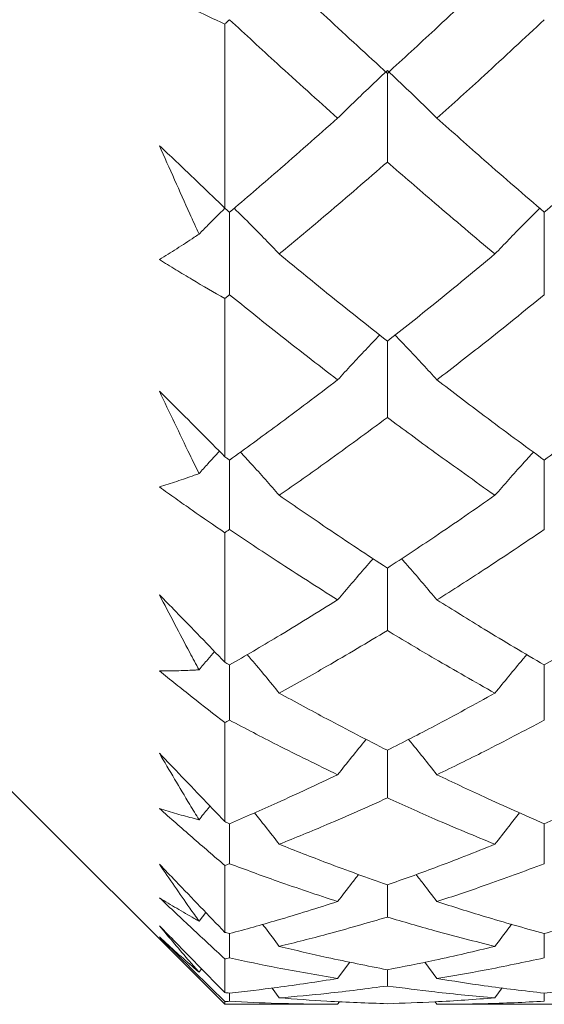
# Model space of a CAD drawing. Header units: inches. Extents: x 1 to 19.9, y 2.6 to 16.1.
# Tile 3 of 70: x 4.466 to 4.587, y 8.812 to 9.038. Entities that reach past the tile are written whole.
import ezdxf

# ---------------------------------------------------------------- set-up
doc = ezdxf.new("R2010")
doc.units = ezdxf.units.IN
doc.header["$MEASUREMENT"] = 0

msp = doc.modelspace()

# ---------------------------------------------------------------- linework, layer by layer
at = {"color": 7, "linetype": 'Continuous', "lineweight": 15}
for p, q in [((4.51334, 8.99469), (4.51334, 9.03693)), ((4.5506, 9.02562), (4.5506, 9.00529)), ((4.51443, 8.99377), (4.51443, 8.97484)), ((4.58657, 8.99377), (4.58657, 8.97484)), ((4.51334, 8.93769), (4.51334, 8.97396)), ((4.5506, 8.96416), (4.5506, 8.9467)), ((4.38834, 8.93708), (4.51334, 8.81207)), ((4.51443, 8.93691), (4.51443, 8.92099)), ((4.58657, 8.93691), (4.58657, 8.92099)), ((4.51334, 8.89054), (4.51334, 8.92026)), ((4.5506, 8.91213), (4.5506, 8.89782)), ((4.51443, 8.88991), (4.51443, 8.87726)), ((4.58657, 8.88991), (4.58657, 8.87726)), ((4.51334, 8.85398), (4.51334, 8.87669)), ((4.5506, 8.87035), (4.5506, 8.85941)), ((4.51443, 8.85351), (4.51443, 8.84433)), ((4.58657, 8.85351), (4.58657, 8.84433)), ((4.51334, 8.82858), (4.51334, 8.84392)), ((4.5506, 8.83947), (4.5506, 8.83209)), ((4.50743, 8.83117), (4.50897, 8.83316)), ((4.51443, 8.82829), (4.51443, 8.82272)), ((4.58657, 8.82829), (4.58657, 8.82272)), ((4.51334, 8.81475), (4.51334, 8.82249)), ((4.50743, 8.81946), (4.50801, 8.82022)), ((4.53921, 8.81799), (4.54203, 8.82175)), ((4.5506, 8.82), (4.5506, 8.81627)), ((4.56197, 8.81799), (4.55918, 8.82173)), ((4.52584, 8.81355), (4.52417, 8.8158)), ((4.57526, 8.81355), (4.57695, 8.81583)), ((4.51443, 8.81463), (4.51443, 8.81277)), ((4.58657, 8.81463), (4.58657, 8.81277)), ((4.51334, 8.81207), (4.51334, 8.81271)), ((4.51334, 8.81207), (4.53921, 8.81207)), ((4.53921, 8.81207), (4.53966, 8.81268)), ((4.56197, 8.81207), (4.56155, 8.81264)), ((4.56197, 8.81207), (4.61102, 8.81207))]:
    msp.add_line(p, q, dxfattribs=at)
for points, knots in [([(4.5506, 9.02562), (4.54598, 9.02986), (4.53774, 9.03743), (4.52948, 9.04523), (4.52584, 9.04866)], [0, 0, 0, 0, 0.559703, 1, 1, 1, 1]), ([(4.57526, 9.04866), (4.57067, 9.0443), (4.56246, 9.0365), (4.55423, 9.02895), (4.5506, 9.02562)], [0, 0, 0, 0, 0.559504, 1, 1, 1, 1]), ([(4.51334, 9.03693), (4.51085, 9.03809), (4.50711, 9.03982), (4.50211, 9.04228), (4.4996, 9.04355), (4.49834, 9.04418)], [0, 0, 0, 0, 0.49985, 0.749906, 1, 1, 1, 1]), ([(4.51443, 9.03794), (4.51423, 9.03775), (4.51386, 9.03741), (4.5135, 9.03708), (4.51334, 9.03693)], [0, 0, 0, 0, 0.559995, 1, 1, 1, 1]), ([(4.53921, 9.01535), (4.53459, 9.0195), (4.52633, 9.02691), (4.51807, 9.03457), (4.51443, 9.03794)], [0, 0, 0, 0, 0.559794, 1, 1, 1, 1]), ([(4.58657, 9.03794), (4.58199, 9.03366), (4.5738, 9.026), (4.56559, 9.01861), (4.56197, 9.01535)], [0, 0, 0, 0, 0.559413, 1, 1, 1, 1]), ([(4.53921, 9.01535), (4.54028, 9.01639), (4.5424, 9.01848), (4.54618, 9.02214), (4.54894, 9.02472), (4.5506, 9.02628)], [0, 0, 0, 0, 0.284297, 0.568594, 1, 1, 1, 1]), ([(4.56197, 9.01535), (4.56091, 9.01639), (4.55879, 9.01849), (4.55501, 9.02214), (4.55226, 9.02473), (4.5506, 9.02628)], [0, 0, 0, 0, 0.284475, 0.568949, 1, 1, 1, 1]), ([(4.53921, 9.01535), (4.53459, 9.01125), (4.52633, 9.00393), (4.51807, 8.99688), (4.51443, 8.99377)], [0, 0, 0, 0, 0.559794, 1, 1, 1, 1]), ([(4.58657, 8.99377), (4.58199, 8.99773), (4.5738, 9.0048), (4.56559, 9.01212), (4.56197, 9.01535)], [0, 0, 0, 0, 0.559413, 1, 1, 1, 1]), ([(4.61102, 9.01535), (4.60647, 9.01125), (4.59834, 9.00393), (4.59017, 8.99688), (4.58657, 8.99377)], [0, 0, 0, 0, 0.559215, 1, 1, 1, 1]), ([(4.49834, 9.00904), (4.4996, 9.00786), (4.50273, 9.00492), (4.50774, 9.00015), (4.51147, 8.99651), (4.51334, 8.99469)], [0, 0, 0, 0, 0.249909, 0.624893, 1, 1, 1, 1]), ([(4.50743, 8.98875), (4.50673, 8.9903), (4.50369, 8.99703), (4.50067, 9.00382), (4.49834, 9.00904)], [0, 0, 0, 0, 0.231715, 1, 1, 1, 1]), ([(4.5506, 9.00529), (4.54598, 9.00128), (4.53774, 8.99412), (4.52948, 8.98723), (4.52584, 8.98419)], [0, 0, 0, 0, 0.559703, 1, 1, 1, 1]), ([(4.57526, 8.98419), (4.57067, 8.98806), (4.56246, 8.99497), (4.55423, 9.00213), (4.5506, 9.00529)], [0, 0, 0, 0, 0.559504, 1, 1, 1, 1]), ([(4.50743, 8.98875), (4.5081, 8.98943), (4.51006, 8.99142), (4.51205, 8.99339), (4.51336, 8.99468)], [0, 0, 0, 0, 0.342148, 1, 1, 1, 1]), ([(4.51443, 8.99377), (4.51423, 8.99394), (4.51386, 8.99425), (4.5135, 8.99456), (4.51334, 8.99469)], [0, 0, 0, 0, 0.559995, 1, 1, 1, 1]), ([(4.52584, 8.98419), (4.52478, 8.98529), (4.52265, 8.9875), (4.51921, 8.99101), (4.5168, 8.99339), (4.51549, 8.99469)], [0, 0, 0, 0, 0.312973, 0.625947, 1, 1, 1, 1]), ([(4.57526, 8.98419), (4.57632, 8.9853), (4.57844, 8.98751), (4.58185, 8.99102), (4.58423, 8.9934), (4.58552, 8.99469)], [0, 0, 0, 0, 0.313985, 0.627969, 1, 1, 1, 1]), ([(4.49834, 8.9829), (4.49968, 8.98373), (4.50234, 8.98538), (4.50537, 8.98736), (4.50707, 8.9885), (4.50743, 8.98875)], [0, 0, 0, 0, 0.440572, 0.881144, 1, 1, 1, 1]), ([(4.51334, 8.97396), (4.51085, 8.9754), (4.50711, 8.97757), (4.50211, 8.98058), (4.4996, 8.98213), (4.49834, 8.9829)], [0, 0, 0, 0, 0.49985, 0.749906, 1, 1, 1, 1]), ([(4.5506, 8.96416), (4.54598, 8.96783), (4.53774, 8.97437), (4.52948, 8.98119), (4.52584, 8.98419)], [0, 0, 0, 0, 0.559703, 1, 1, 1, 1]), ([(4.57526, 8.98419), (4.57067, 8.98038), (4.56246, 8.97357), (4.55423, 8.96704), (4.5506, 8.96416)], [0, 0, 0, 0, 0.559504, 1, 1, 1, 1]), ([(4.51443, 8.97484), (4.51423, 8.97467), (4.51386, 8.97438), (4.5135, 8.97409), (4.51334, 8.97396)], [0, 0, 0, 0, 0.5599954, 1, 1, 1, 1]), ([(4.53921, 8.95531), (4.53459, 8.95888), (4.52633, 8.96526), (4.51807, 8.97191), (4.51443, 8.97484)], [0, 0, 0, 0, 0.559794, 1, 1, 1, 1]), ([(4.58657, 8.97484), (4.58199, 8.97112), (4.5738, 8.96447), (4.56559, 8.95811), (4.56197, 8.95531)], [0, 0, 0, 0, 0.559413, 1, 1, 1, 1]), ([(4.53921, 8.95531), (4.54028, 8.95647), (4.5424, 8.95879), (4.5456, 8.96222), (4.54776, 8.96447), (4.54882, 8.96558)], [0, 0, 0, 0, 0.336257, 0.672514, 1, 1, 1, 1]), ([(4.56197, 8.95531), (4.56091, 8.95647), (4.55879, 8.9588), (4.55559, 8.96222), (4.55344, 8.96447), (4.55238, 8.96558)], [0, 0, 0, 0, 0.336547, 0.673094, 1, 1, 1, 1]), ([(4.53921, 8.95531), (4.53459, 8.9518), (4.52633, 8.94553), (4.51807, 8.93955), (4.51443, 8.93691)], [0, 0, 0, 0, 0.559794, 1, 1, 1, 1]), ([(4.58657, 8.93691), (4.58199, 8.94027), (4.5738, 8.94627), (4.56559, 8.95255), (4.56197, 8.95531)], [0, 0, 0, 0, 0.559413, 1, 1, 1, 1]), ([(4.61102, 8.95531), (4.60647, 8.9518), (4.59834, 8.94553), (4.59017, 8.93955), (4.58657, 8.93691)], [0, 0, 0, 0, 0.559215, 1, 1, 1, 1]), ([(4.49834, 8.95272), (4.4996, 8.95148), (4.50273, 8.94839), (4.50774, 8.94339), (4.51147, 8.93959), (4.51334, 8.93769)], [0, 0, 0, 0, 0.249909, 0.624893, 1, 1, 1, 1]), ([(4.50743, 8.93382), (4.50673, 8.93527), (4.50369, 8.94152), (4.50067, 8.94785), (4.49834, 8.95272)], [0, 0, 0, 0, 0.231715, 1, 1, 1, 1]), ([(4.5506, 8.9467), (4.54598, 8.94329), (4.53774, 8.93719), (4.52948, 8.93138), (4.52584, 8.92883)], [0, 0, 0, 0, 0.559703, 1, 1, 1, 1]), ([(4.57526, 8.92883), (4.57067, 8.93209), (4.56246, 8.93791), (4.55423, 8.94401), (4.5506, 8.9467)], [0, 0, 0, 0, 0.559504, 1, 1, 1, 1]), ([(4.50743, 8.93382), (4.5081, 8.93457), (4.50964, 8.93629), (4.51121, 8.93799), (4.5121, 8.93895)], [0, 0, 0, 0, 0.4338622, 1, 1, 1, 1]), ([(4.51443, 8.93691), (4.51423, 8.93706), (4.51386, 8.93732), (4.5135, 8.93758), (4.51334, 8.93769)], [0, 0, 0, 0, 0.559995, 1, 1, 1, 1]), ([(4.52584, 8.92883), (4.52478, 8.93004), (4.52265, 8.93246), (4.51969, 8.93577), (4.51777, 8.93785), (4.51695, 8.93875)], [0, 0, 0, 0, 0.3633362, 0.7266725, 1, 1, 1, 1]), ([(4.57526, 8.92883), (4.57632, 8.93004), (4.57844, 8.93247), (4.58138, 8.93578), (4.58328, 8.93786), (4.58408, 8.93875)], [0, 0, 0, 0, 0.364408, 0.728815, 1, 1, 1, 1]), ([(4.49834, 8.93075), (4.49968, 8.93117), (4.50234, 8.93201), (4.50537, 8.93307), (4.50707, 8.93369), (4.50743, 8.93382)], [0, 0, 0, 0, 0.440572, 0.881144, 1, 1, 1, 1]), ([(4.51334, 8.92026), (4.51085, 8.92197), (4.50711, 8.92453), (4.50211, 8.92806), (4.4996, 8.92985), (4.49834, 8.93075)], [0, 0, 0, 0, 0.49985, 0.749906, 1, 1, 1, 1]), ([(4.5506, 8.91213), (4.54598, 8.91517), (4.53774, 8.92059), (4.52948, 8.92631), (4.52584, 8.92883)], [0, 0, 0, 0, 0.559703, 1, 1, 1, 1]), ([(4.57526, 8.92883), (4.57067, 8.92563), (4.56246, 8.91992), (4.55423, 8.91451), (4.5506, 8.91213)], [0, 0, 0, 0, 0.559504, 1, 1, 1, 1]), ([(4.51443, 8.92099), (4.51423, 8.92086), (4.51386, 8.92061), (4.5135, 8.92037), (4.51334, 8.92026)], [0, 0, 0, 0, 0.559995, 1, 1, 1, 1]), ([(4.53921, 8.90484), (4.53459, 8.90778), (4.52633, 8.91302), (4.51807, 8.91856), (4.51443, 8.92099)], [0, 0, 0, 0, 0.559794, 1, 1, 1, 1]), ([(4.58657, 8.92099), (4.58199, 8.9179), (4.5738, 8.91237), (4.56559, 8.90715), (4.56197, 8.90484)], [0, 0, 0, 0, 0.559413, 1, 1, 1, 1]), ([(4.53921, 8.90484), (4.54028, 8.9061), (4.5424, 8.90861), (4.54511, 8.91176), (4.54677, 8.91365), (4.54734, 8.91429)], [0, 0, 0, 0, 0.396492, 0.792985, 1, 1, 1, 1]), ([(4.56197, 8.90484), (4.56091, 8.9061), (4.55878, 8.90862), (4.55608, 8.91177), (4.55442, 8.91365), (4.55386, 8.91429)], [0, 0, 0, 0, 0.396983, 0.793966, 1, 1, 1, 1]), ([(4.49834, 8.90602), (4.4996, 8.90474), (4.50273, 8.90154), (4.50774, 8.89639), (4.51147, 8.89249), (4.51334, 8.89054)], [0, 0, 0, 0, 0.249909, 0.624893, 1, 1, 1, 1]), ([(4.50743, 8.8888), (4.50673, 8.89012), (4.50369, 8.8958), (4.50067, 8.90158), (4.49834, 8.90602)], [0, 0, 0, 0, 0.231715, 1, 1, 1, 1]), ([(4.53921, 8.90484), (4.53459, 8.90198), (4.52633, 8.89685), (4.51807, 8.89203), (4.51443, 8.88991)], [0, 0, 0, 0, 0.559794, 1, 1, 1, 1]), ([(4.58657, 8.88991), (4.58199, 8.89262), (4.5738, 8.89745), (4.56559, 8.90258), (4.56197, 8.90484)], [0, 0, 0, 0, 0.559413, 1, 1, 1, 1]), ([(4.61102, 8.90484), (4.60647, 8.90198), (4.59834, 8.89685), (4.59017, 8.89203), (4.58657, 8.88991)], [0, 0, 0, 0, 0.559215, 1, 1, 1, 1]), ([(4.5506, 8.89782), (4.54598, 8.89505), (4.53774, 8.89012), (4.52948, 8.88549), (4.52584, 8.88345)], [0, 0, 0, 0, 0.559703, 1, 1, 1, 1]), ([(4.57526, 8.88345), (4.57067, 8.88605), (4.56246, 8.89069), (4.55423, 8.89564), (4.5506, 8.89782)], [0, 0, 0, 0, 0.559504, 1, 1, 1, 1]), ([(4.50743, 8.8888), (4.5081, 8.8896), (4.50927, 8.89101), (4.51047, 8.8924), (4.51098, 8.893)], [0, 0, 0, 0, 0.569566, 1, 1, 1, 1]), ([(4.52584, 8.88345), (4.52478, 8.88475), (4.52265, 8.88734), (4.52019, 8.89029), (4.51879, 8.89193), (4.51848, 8.89229)], [0, 0, 0, 0, 0.437634, 0.875267, 1, 1, 1, 1]), ([(4.57526, 8.88345), (4.57632, 8.88475), (4.57844, 8.88735), (4.58088, 8.8903), (4.58227, 8.89194), (4.58257, 8.8923)], [0, 0, 0, 0, 0.438698, 0.877396, 1, 1, 1, 1]), ([(4.51443, 8.88991), (4.51423, 8.89003), (4.51386, 8.89024), (4.5135, 8.89045), (4.51334, 8.89054)], [0, 0, 0, 0, 0.559995, 1, 1, 1, 1]), ([(4.49834, 8.88856), (4.49968, 8.88856), (4.50234, 8.88857), (4.50537, 8.88869), (4.50707, 8.88878), (4.50743, 8.8888)], [0, 0, 0, 0, 0.440572, 0.881144, 1, 1, 1, 1]), ([(4.51334, 8.87669), (4.51085, 8.87863), (4.50711, 8.88155), (4.50211, 8.88553), (4.4996, 8.88755), (4.49834, 8.88856)], [0, 0, 0, 0, 0.4998502, 0.7499064, 1, 1, 1, 1]), ([(4.5506, 8.87035), (4.54598, 8.87271), (4.53774, 8.87693), (4.52948, 8.88146), (4.52584, 8.88345)], [0, 0, 0, 0, 0.559703, 1, 1, 1, 1]), ([(4.57526, 8.88345), (4.57067, 8.88092), (4.56246, 8.8764), (4.55423, 8.8722), (4.5506, 8.87035)], [0, 0, 0, 0, 0.559504, 1, 1, 1, 1]), ([(4.51443, 8.87726), (4.51423, 8.87716), (4.51386, 8.87696), (4.5135, 8.87677), (4.51334, 8.87669)], [0, 0, 0, 0, 0.559995, 1, 1, 1, 1]), ([(4.53921, 8.86474), (4.53459, 8.86699), (4.52633, 8.87101), (4.51807, 8.87535), (4.51443, 8.87726)], [0, 0, 0, 0, 0.559794, 1, 1, 1, 1]), ([(4.58657, 8.87726), (4.58199, 8.87484), (4.5738, 8.87051), (4.56559, 8.86651), (4.56197, 8.86474)], [0, 0, 0, 0, 0.559413, 1, 1, 1, 1]), ([(4.53921, 8.86474), (4.54028, 8.86608), (4.5424, 8.86874), (4.54459, 8.87145), (4.54572, 8.87281), (4.54576, 8.87286)], [0, 0, 0, 0, 0.490779, 0.981559, 1, 1, 1, 1]), ([(4.56197, 8.86474), (4.56091, 8.86608), (4.55878, 8.86874), (4.55661, 8.87145), (4.55548, 8.8728), (4.55544, 8.87285)], [0, 0, 0, 0, 0.491732, 0.983464, 1, 1, 1, 1]), ([(4.49834, 8.86966), (4.4996, 8.86836), (4.50273, 8.86511), (4.50774, 8.85988), (4.51147, 8.85595), (4.51334, 8.85398)], [0, 0, 0, 0, 0.249909, 0.624893, 1, 1, 1, 1]), ([(4.50743, 8.85441), (4.50673, 8.85557), (4.50369, 8.86059), (4.50067, 8.86572), (4.49834, 8.86966)], [0, 0, 0, 0, 0.231715, 1, 1, 1, 1]), ([(4.53921, 8.86474), (4.53459, 8.86256), (4.52633, 8.85866), (4.51807, 8.85509), (4.51443, 8.85351)], [0, 0, 0, 0, 0.559794, 1, 1, 1, 1]), ([(4.58657, 8.85351), (4.58199, 8.85552), (4.5738, 8.85911), (4.56559, 8.86302), (4.56197, 8.86474)], [0, 0, 0, 0, 0.559413, 1, 1, 1, 1]), ([(4.61102, 8.86474), (4.60647, 8.86256), (4.59834, 8.85866), (4.59017, 8.85509), (4.58657, 8.85351)], [0, 0, 0, 0, 0.559215, 1, 1, 1, 1]), ([(4.5506, 8.85941), (4.54598, 8.85734), (4.53774, 8.85364), (4.52948, 8.85027), (4.52584, 8.84878)], [0, 0, 0, 0, 0.559703, 1, 1, 1, 1]), ([(4.57526, 8.84878), (4.57067, 8.85068), (4.56246, 8.85407), (4.55423, 8.85778), (4.5506, 8.85941)], [0, 0, 0, 0, 0.5595044, 1, 1, 1, 1]), ([(4.49834, 8.85699), (4.49968, 8.85657), (4.50234, 8.85575), (4.50537, 8.85493), (4.50707, 8.8545), (4.50743, 8.85441)], [0, 0, 0, 0, 0.440572, 0.881144, 1, 1, 1, 1]), ([(4.51334, 8.84392), (4.51085, 8.84607), (4.50711, 8.8493), (4.50211, 8.85367), (4.4996, 8.85588), (4.49834, 8.85699)], [0, 0, 0, 0, 0.49985, 0.749906, 1, 1, 1, 1]), ([(4.50743, 8.85441), (4.5081, 8.85525), (4.50893, 8.8563), (4.50978, 8.85734), (4.50995, 8.85755)], [0, 0, 0, 0, 0.80064, 1, 1, 1, 1]), ([(4.51443, 8.85351), (4.51423, 8.8536), (4.51386, 8.85375), (4.5135, 8.85391), (4.51334, 8.85398)], [0, 0, 0, 0, 0.559995, 1, 1, 1, 1]), ([(4.52584, 8.84878), (4.52478, 8.85015), (4.52289, 8.85257), (4.52098, 8.85497), (4.52014, 8.85601)], [0, 0, 0, 0, 0.5632606, 1, 1, 1, 1]), ([(4.57526, 8.84878), (4.57632, 8.85015), (4.5782, 8.85257), (4.5801, 8.85498), (4.58093, 8.85603)], [0, 0, 0, 0, 0.564068, 1, 1, 1, 1]), ([(4.5506, 8.83947), (4.54598, 8.84112), (4.53774, 8.84407), (4.52948, 8.84734), (4.52584, 8.84878)], [0, 0, 0, 0, 0.559703, 1, 1, 1, 1]), ([(4.57526, 8.84878), (4.57067, 8.84696), (4.56246, 8.84369), (4.55423, 8.84076), (4.5506, 8.83947)], [0, 0, 0, 0, 0.559504, 1, 1, 1, 1]), ([(4.49834, 8.84422), (4.4996, 8.84292), (4.50273, 8.83966), (4.50774, 8.83445), (4.51147, 8.83054), (4.51334, 8.82858)], [0, 0, 0, 0, 0.249909, 0.624893, 1, 1, 1, 1]), ([(4.50743, 8.83117), (4.50673, 8.83216), (4.50369, 8.83644), (4.50067, 8.84084), (4.49834, 8.84422)], [0, 0, 0, 0, 0.231715, 1, 1, 1, 1]), ([(4.51443, 8.84433), (4.51423, 8.84426), (4.51386, 8.84412), (4.5135, 8.84398), (4.51334, 8.84392)], [0, 0, 0, 0, 0.559995, 1, 1, 1, 1]), ([(4.53921, 8.83564), (4.53459, 8.83717), (4.52633, 8.83991), (4.51807, 8.84298), (4.51443, 8.84433)], [0, 0, 0, 0, 0.559794, 1, 1, 1, 1]), ([(4.58657, 8.84433), (4.58199, 8.84262), (4.5738, 8.83956), (4.56559, 8.83684), (4.56197, 8.83564)], [0, 0, 0, 0, 0.559413, 1, 1, 1, 1]), ([(4.53921, 8.83564), (4.54027, 8.83703), (4.54187, 8.83911), (4.54348, 8.84118), (4.54402, 8.84187)], [0, 0, 0, 0, 0.666413, 1, 1, 1, 1]), ([(4.56197, 8.83564), (4.56091, 8.83703), (4.55932, 8.83911), (4.55771, 8.84117), (4.55718, 8.84186)], [0, 0, 0, 0, 0.668664, 1, 1, 1, 1]), ([(4.49834, 8.83653), (4.49968, 8.83571), (4.50234, 8.83407), (4.50537, 8.83232), (4.50707, 8.83137), (4.50743, 8.83117)], [0, 0, 0, 0, 0.4405721, 0.8811443, 1, 1, 1, 1]), ([(4.51334, 8.82249), (4.51085, 8.82481), (4.50711, 8.82829), (4.50211, 8.83298), (4.4996, 8.83535), (4.49834, 8.83653)], [0, 0, 0, 0, 0.49985, 0.749906, 1, 1, 1, 1]), ([(4.53921, 8.83564), (4.53459, 8.83417), (4.52633, 8.83156), (4.51807, 8.82929), (4.51443, 8.82829)], [0, 0, 0, 0, 0.559794, 1, 1, 1, 1]), ([(4.58657, 8.82829), (4.58199, 8.82957), (4.5738, 8.83186), (4.56559, 8.83448), (4.56197, 8.83564)], [0, 0, 0, 0, 0.559413, 1, 1, 1, 1]), ([(4.61102, 8.83564), (4.60647, 8.83418), (4.59834, 8.83156), (4.59017, 8.82929), (4.58657, 8.82829)], [0, 0, 0, 0, 0.559215, 1, 1, 1, 1]), ([(4.5506, 8.83209), (4.54598, 8.83074), (4.53774, 8.82833), (4.52948, 8.82627), (4.52584, 8.82536)], [0, 0, 0, 0, 0.559703, 1, 1, 1, 1]), ([(4.57526, 8.82536), (4.57067, 8.82652), (4.56246, 8.8286), (4.55423, 8.83102), (4.5506, 8.83209)], [0, 0, 0, 0, 0.559504, 1, 1, 1, 1]), ([(4.49834, 8.8301), (4.4996, 8.82882), (4.50273, 8.82561), (4.50774, 8.8205), (4.51147, 8.81667), (4.51334, 8.81475)], [0, 0, 0, 0, 0.249909, 0.624893, 1, 1, 1, 1]), ([(4.50743, 8.81946), (4.50673, 8.82026), (4.50369, 8.82373), (4.50067, 8.82733), (4.49834, 8.8301)], [0, 0, 0, 0, 0.231715, 1, 1, 1, 1]), ([(4.52584, 8.82536), (4.52478, 8.82677), (4.52351, 8.82846), (4.52221, 8.83014), (4.522, 8.83042)], [0, 0, 0, 0, 0.8334571, 1, 1, 1, 1]), ([(4.57526, 8.82536), (4.57632, 8.82677), (4.57759, 8.82847), (4.57888, 8.83015), (4.57909, 8.83043)], [0, 0, 0, 0, 0.832752, 1, 1, 1, 1]), ([(4.49834, 8.82752), (4.49968, 8.82631), (4.50234, 8.82388), (4.50537, 8.82122), (4.50707, 8.81977), (4.50743, 8.81946)], [0, 0, 0, 0, 0.440572, 0.881144, 1, 1, 1, 1]), ([(4.51334, 8.81271), (4.51085, 8.81517), (4.50711, 8.81885), (4.50211, 8.8238), (4.4996, 8.82628), (4.49834, 8.82752)], [0, 0, 0, 0, 0.49985, 0.749906, 1, 1, 1, 1]), ([(4.51443, 8.82829), (4.51423, 8.82834), (4.51386, 8.82844), (4.5135, 8.82854), (4.51334, 8.82858)], [0, 0, 0, 0, 0.5599954, 1, 1, 1, 1]), ([(4.5506, 8.82), (4.54598, 8.82091), (4.53774, 8.82253), (4.52948, 8.82449), (4.52584, 8.82536)], [0, 0, 0, 0, 0.559703, 1, 1, 1, 1]), ([(4.57526, 8.82536), (4.57067, 8.82427), (4.56246, 8.82231), (4.55423, 8.82071), (4.5506, 8.82)], [0, 0, 0, 0, 0.559504, 1, 1, 1, 1]), ([(4.51443, 8.82272), (4.51423, 8.82268), (4.51386, 8.8226), (4.5135, 8.82252), (4.51334, 8.82249)], [0, 0, 0, 0, 0.5599954, 1, 1, 1, 1]), ([(4.53921, 8.81799), (4.53459, 8.81878), (4.52633, 8.82019), (4.51807, 8.82195), (4.51443, 8.82272)], [0, 0, 0, 0, 0.559794, 1, 1, 1, 1]), ([(4.58657, 8.82272), (4.58199, 8.82175), (4.5738, 8.82), (4.56559, 8.8186), (4.56197, 8.81799)], [0, 0, 0, 0, 0.559413, 1, 1, 1, 1]), ([(4.53921, 8.81799), (4.53459, 8.81727), (4.52633, 8.81599), (4.51807, 8.81505), (4.51443, 8.81463)], [0, 0, 0, 0, 0.559794, 1, 1, 1, 1]), ([(4.58657, 8.81463), (4.58199, 8.81517), (4.5738, 8.81612), (4.56559, 8.81742), (4.56197, 8.81799)], [0, 0, 0, 0, 0.559413, 1, 1, 1, 1]), ([(4.61102, 8.81799), (4.60647, 8.81727), (4.59834, 8.81599), (4.59017, 8.81505), (4.58657, 8.81463)], [0, 0, 0, 0, 0.559215, 1, 1, 1, 1]), ([(4.5506, 8.81627), (4.54598, 8.81567), (4.53774, 8.8146), (4.52948, 8.81387), (4.52584, 8.81355)], [0, 0, 0, 0, 0.559703, 1, 1, 1, 1]), ([(4.57526, 8.81355), (4.57067, 8.81397), (4.56246, 8.81471), (4.55423, 8.8158), (4.5506, 8.81627)], [0, 0, 0, 0, 0.559504, 1, 1, 1, 1]), ([(4.51443, 8.81463), (4.51423, 8.81466), (4.51386, 8.8147), (4.5135, 8.81473), (4.51334, 8.81475)], [0, 0, 0, 0, 0.5599954, 1, 1, 1, 1]), ([(4.5506, 8.81222), (4.54598, 8.81238), (4.53774, 8.81266), (4.52948, 8.81328), (4.52584, 8.81355)], [0, 0, 0, 0, 0.559703, 1, 1, 1, 1]), ([(4.57526, 8.81355), (4.57067, 8.81321), (4.56246, 8.8126), (4.55423, 8.81234), (4.5506, 8.81222)], [0, 0, 0, 0, 0.559504, 1, 1, 1, 1]), ([(4.51443, 8.81277), (4.51423, 8.81276), (4.51386, 8.81274), (4.5135, 8.81272), (4.51334, 8.81271)], [0, 0, 0, 0, 0.559995, 1, 1, 1, 1]), ([(4.53921, 8.81207), (4.53459, 8.81211), (4.52633, 8.81218), (4.51807, 8.81259), (4.51443, 8.81277)], [0, 0, 0, 0, 0.559794, 1, 1, 1, 1]), ([(4.58657, 8.81277), (4.58199, 8.81255), (4.5738, 8.81215), (4.56559, 8.8121), (4.56197, 8.81207)], [0, 0, 0, 0, 0.559413, 1, 1, 1, 1])]:
    msp.add_open_spline(points, degree=3, knots=knots, dxfattribs=at)

doc.saveas('drawing.dxf')
